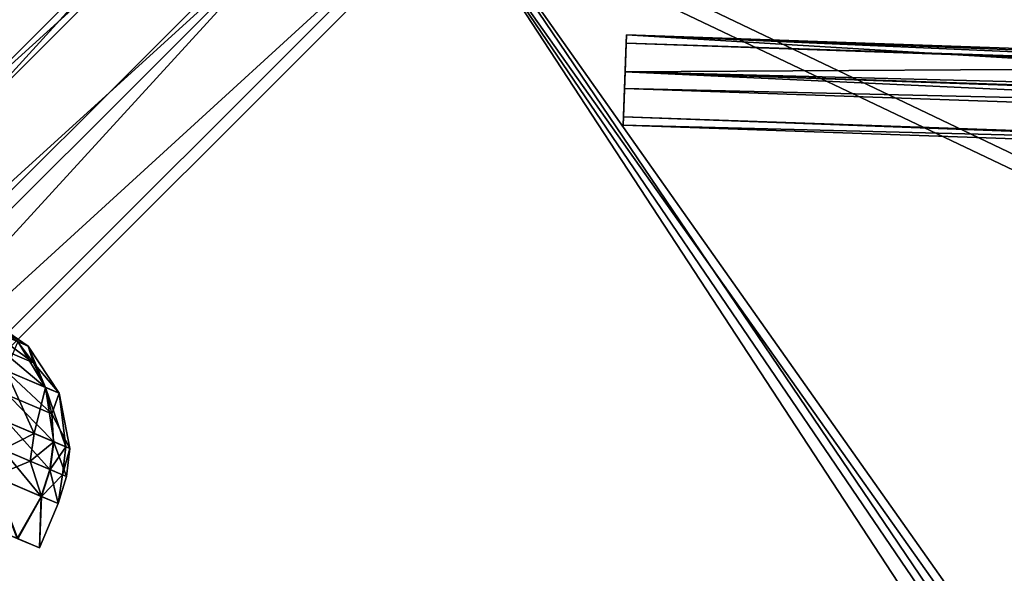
# Model space of a CAD drawing. Header units: metres. Extents: x 0 to 903, y -903 to 0.
# Tile 76 of 253: x 199 to 301, y -146 to -89. Entities that reach past the tile are written whole.
import ezdxf

# ---------------------------------------------------------------- set-up
doc = ezdxf.new("R2010")
doc.units = ezdxf.units.M

msp = doc.modelspace()

# ---------------------------------------------------------------- linework, layer by layer
at = {"layer": 'top0'}
for points in [[(318.156189, -86.840797, 659.039795), (259.64624, -75.850227, 659.327576), (379.52887, -95.048317, 619.995239)], [(379.52887, -95.048317, 619.995239), (259.64624, -75.850227, 659.327576), (320.985687, -87.293312, 619.792175)], [(318.15625, -86.840805, 1606.241211), (259.646271, -75.850235, 1606.529053), (377.174316, -94.795197, 1566.985596)], [(377.174316, -94.795197, 1566.985596), (259.646271, -75.850235, 1606.529053), (318.179626, -86.844574, 1566.777344)]]:
    msp.add_3dface(points, dxfattribs=at)
at = {"layer": 'top0123413'}
for points in [[(599.026855, -599.023621, 106.499786), (74.938576, -244.304413, 117.34655), (244.305359, -74.93528, 117.346581)], [(74.938576, -244.304413, 117.34655), (75.496498, -229.329498, 117.524498), (244.305359, -74.93528, 117.346581)], [(244.305359, -74.93528, 117.346581), (75.496498, -229.329498, 117.524498), (229.33046, -75.495567, 117.524498)], [(75.496498, -229.329498, 117.524498), (213.60553, -77.537285, 117.693382), (229.33046, -75.495567, 117.524498)], [(783.459534, -78.803986, 110.644272), (821.526306, -350.769836, 106.817665), (244.305359, -74.93528, 117.346581)], [(821.526306, -350.769836, 106.817665), (608.480347, -591.158813, 106.480179), (244.305359, -74.93528, 117.346581)], [(244.305359, -74.93528, 117.346581), (608.480347, -591.158813, 106.480179), (599.026855, -599.023621, 106.499786)], [(229.476379, -77.234627, 120.501686), (76.680428, -244.304428, 120.325508), (244.305359, -76.679497, 120.325508)], [(76.680428, -244.304428, 120.325508), (592.962036, -609.72644, 109.443001), (244.305359, -76.679497, 120.325508)], [(244.305359, -76.679497, 120.325508), (592.962036, -609.72644, 109.443001), (600.576782, -600.573547, 109.461983)], [(785.042603, -80.559555, 113.603523), (244.305359, -76.679497, 120.325508), (819.806702, -350.769836, 109.839348)], [(819.806702, -350.769836, 109.839348), (244.305359, -76.679497, 120.325508), (609.729675, -592.958801, 109.443001)], [(244.305359, -76.679497, 120.325508), (600.576782, -600.573547, 109.461983), (609.729675, -592.958801, 109.443001)], [(75.496498, -229.329498, 117.524498), (77.538223, -213.604507, 117.693382), (213.60553, -77.537285, 117.693382)], [(77.234871, -229.483627, 120.501595), (76.680428, -244.304428, 120.325508), (229.476379, -77.234627, 120.501686)], [(79.254448, -213.927536, 120.668671), (77.234871, -229.483627, 120.501595), (229.476379, -77.234627, 120.501686)], [(77.538223, -213.604507, 117.693382), (197.676346, -81.181343, 117.845009), (213.60553, -77.537285, 117.693382)], [(229.476379, -77.234627, 120.501686), (213.92392, -79.254364, 120.668716), (79.254448, -213.927536, 120.668671)], [(213.92392, -79.254364, 120.668716), (82.865562, -198.143082, 120.818924), (79.254448, -213.927536, 120.668671)], [(213.92392, -79.254364, 120.668716), (198.150421, -82.862846, 120.818863), (82.865562, -198.143082, 120.818924)]]:
    msp.add_3dface(points, dxfattribs=at)
at = {"layer": 'top0123420'}
for points in [[(262.232086, -90.333252, 1629.915039), (320.144958, -93.841049, 1627.794922), (262.098419, -94.16114, 1626.70105)], [(262.201782, -91.200966, 1634.838989), (262.232086, -90.333252, 1629.915039), (262.098419, -94.16114, 1626.70105)], [(661.988403, -104.293045, 1629.915039), (262.232086, -90.333252, 1629.915039), (262.201782, -91.200966, 1634.838989)], [(322.187836, -92.647835, 1629.400146), (320.764038, -92.909737, 1628.860718), (262.232086, -90.333252, 1629.915039)], [(320.764038, -92.909737, 1628.860718), (320.144958, -93.841049, 1627.794922), (262.232086, -90.333252, 1629.915039)], [(262.232086, -90.333252, 1629.915039), (661.988403, -104.293045, 1629.915039), (322.187836, -92.647835, 1629.400146)], [(661.95813, -105.160759, 1634.838989), (262.201782, -91.200966, 1634.838989), (262.037811, -95.896561, 1636.549072)], [(262.037811, -95.896561, 1636.549072), (262.201782, -91.200966, 1634.838989), (262.098419, -94.16114, 1626.70105)], [(661.95813, -105.160759, 1634.838989), (661.988403, -104.293045, 1629.915039), (262.201782, -91.200966, 1634.838989)], [(320.144958, -93.841049, 1627.794922), (322.080902, -95.710152, 1626.829102), (262.098419, -94.16114, 1626.70105)], [(261.934448, -98.856743, 1628.411133), (262.098419, -94.16114, 1626.70105), (661.690796, -112.816536, 1628.411133)], [(262.037811, -95.896561, 1636.549072), (262.098419, -94.16114, 1626.70105), (261.934448, -98.856743, 1628.411133)], [(262.098419, -94.16114, 1626.70105), (661.854736, -108.120941, 1626.70105), (661.690796, -112.816536, 1628.411133)], [(262.098419, -94.16114, 1626.70105), (322.080902, -95.710152, 1626.829102), (601.910339, -105.48201, 1626.829102)], [(262.098419, -94.16114, 1626.70105), (601.910339, -105.48201, 1626.829102), (661.854736, -108.120941, 1626.70105)], [(661.794128, -109.856361, 1636.549072), (262.037811, -95.896561, 1636.549072), (261.904144, -99.724449, 1633.335205)], [(261.904144, -99.724449, 1633.335205), (262.037811, -95.896561, 1636.549072), (261.934448, -98.856743, 1628.411133)], [(661.794128, -109.856361, 1636.549072), (661.95813, -105.160759, 1634.838989), (262.037811, -95.896561, 1636.549072)], [(261.904144, -99.724449, 1633.335205), (261.934448, -98.856743, 1628.411133), (661.660461, -113.68425, 1633.335205)], [(261.934448, -98.856743, 1628.411133), (661.690796, -112.816536, 1628.411133), (661.660461, -113.68425, 1633.335205)], [(661.660461, -113.68425, 1633.335205), (661.794128, -109.856361, 1636.549072), (261.904144, -99.724449, 1633.335205)]]:
    msp.add_3dface(points, dxfattribs=at)
at = {"layer": 'top0123427'}
for points in [[(198.998169, -122.196877, 1792.56897), (194.567413, -119.07576, 1794.77832), (200.114319, -122.670647, 1798.5896)], [(194.567413, -119.07576, 1794.77832), (195.276535, -119.376755, 1798.603271), (200.114319, -122.670647, 1798.5896)], [(199.024658, -122.208122, 1804.615967), (200.114319, -122.670647, 1798.5896), (195.276535, -119.376755, 1798.603271)], [(198.998169, -122.196877, 1792.56897), (200.659821, -124.408043, 1791.570801), (195.846115, -120.858932, 1787.470581)], [(200.659821, -124.408043, 1791.570801), (196.988449, -122.84967, 1785.632446), (195.846115, -120.858932, 1787.470581)], [(197.799652, -125.220535, 1813.163452), (201.896805, -126.959641, 1806.467529), (199.024658, -122.208122, 1804.615967)], [(198.998169, -122.196877, 1792.56897), (200.114319, -122.670647, 1798.5896), (200.659821, -124.408043, 1791.570801)], [(199.024658, -122.208122, 1804.615967), (201.896805, -126.959641, 1806.467529), (200.114319, -122.670647, 1798.5896)], [(201.896805, -126.959641, 1806.467529), (203.323349, -127.565163, 1798.578003), (200.114319, -122.670647, 1798.5896)], [(200.114319, -122.670647, 1798.5896), (203.323349, -127.565163, 1798.578003), (200.659821, -124.408043, 1791.570801)], [(197.735565, -125.193329, 1784.021362), (196.988449, -122.84967, 1785.632446), (201.862106, -126.944916, 1790.695923)], [(196.988449, -122.84967, 1785.632446), (200.659821, -124.408043, 1791.570801), (201.862106, -126.944916, 1790.695923)], [(200.659821, -124.408043, 1791.570801), (203.323349, -127.565163, 1798.578003), (201.862106, -126.944916, 1790.695923)], [(201.862106, -126.944916, 1790.695923), (202.558838, -129.709991, 1789.977905), (197.735565, -125.193329, 1784.021362)], [(202.558838, -129.709991, 1789.977905), (198.058731, -127.79985, 1782.699097), (197.735565, -125.193329, 1784.021362)], [(197.799652, -125.220535, 1813.163452), (198.019745, -130.600555, 1815.457153), (200.742996, -131.756485, 1811.834717)], [(200.742996, -131.756485, 1811.834717), (201.896805, -126.959641, 1806.467529), (197.799652, -125.220535, 1813.163452)], [(202.723236, -132.597031, 1789.444458), (197.945541, -130.569061, 1781.716675), (198.058731, -127.79985, 1782.699097)], [(202.558838, -129.709991, 1789.977905), (202.723236, -132.597031, 1789.444458), (198.058731, -127.79985, 1782.699097)], [(202.763397, -132.614075, 1807.704712), (201.896805, -126.959641, 1806.467529), (200.742996, -131.756485, 1811.834717)], [(203.323349, -127.565163, 1798.578003), (202.558838, -129.709991, 1789.977905), (201.862106, -126.944916, 1790.695923)], [(204.003296, -133.140381, 1803.22583), (203.323349, -127.565163, 1798.578003), (201.896805, -126.959641, 1806.467529)], [(201.896805, -126.959641, 1806.467529), (202.763397, -132.614075, 1807.704712), (204.003296, -133.140381, 1803.22583)], [(203.323349, -127.565163, 1798.578003), (204.415039, -133.315155, 1798.57019), (202.558838, -129.709991, 1789.977905)], [(204.415039, -133.315155, 1798.57019), (203.323349, -127.565163, 1798.578003), (204.003296, -133.140381, 1803.22583)], [(204.415039, -133.315155, 1798.57019), (202.723236, -132.597031, 1789.444458), (202.558838, -129.709991, 1789.977905)], [(202.348984, -135.495071, 1789.115845), (197.400345, -133.394531, 1781.111694), (197.945541, -130.569061, 1781.716675)], [(198.019745, -130.600555, 1815.457153), (197.477219, -133.42717, 1816.059326), (200.742996, -131.756485, 1811.834717)], [(202.723236, -132.597031, 1789.444458), (202.348984, -135.495071, 1789.115845), (197.945541, -130.569061, 1781.716675)], [(200.742996, -131.756485, 1811.834717), (197.477219, -133.42717, 1816.059326), (200.297897, -134.624451, 1812.307251)], [(200.297897, -134.624451, 1812.307251), (202.763397, -132.614075, 1807.704712), (200.742996, -131.756485, 1811.834717)], [(202.390579, -135.512726, 1808.029419), (202.763397, -132.614075, 1807.704712), (200.297897, -134.624451, 1812.307251)], [(204.101318, -136.238876, 1798.568115), (202.348984, -135.495071, 1789.115845), (202.723236, -132.597031, 1789.444458)], [(202.763397, -132.614075, 1807.704712), (202.390579, -135.512726, 1808.029419), (204.003296, -133.140381, 1803.22583)], [(204.415039, -133.315155, 1798.57019), (204.101318, -136.238876, 1798.568115), (202.723236, -132.597031, 1789.444458)], [(201.450455, -138.29274, 1789.005005), (196.444107, -136.167709, 1780.907349), (197.400345, -133.394531, 1781.111694)], [(197.477219, -133.42717, 1816.059326), (196.521866, -136.200714, 1816.262573), (200.297897, -134.624451, 1812.307251)], [(202.348984, -135.495071, 1789.115845), (201.450455, -138.29274, 1789.005005), (197.400345, -133.394531, 1781.111694)], [(204.003296, -133.140381, 1803.22583), (202.390579, -135.512726, 1808.029419), (203.674835, -136.057846, 1803.390259)], [(203.674835, -136.057846, 1803.390259), (204.415039, -133.315155, 1798.57019), (204.003296, -133.140381, 1803.22583)], [(204.101318, -136.238876, 1798.568115), (204.415039, -133.315155, 1798.57019), (203.674835, -136.057846, 1803.390259)], [(200.297897, -134.624451, 1812.307251), (196.521866, -136.200714, 1816.262573), (201.492538, -138.310608, 1808.139038)], [(201.492538, -138.310608, 1808.139038), (202.390579, -135.512726, 1808.029419), (200.297897, -134.624451, 1812.307251)], [(203.223221, -139.045227, 1798.567505), (201.450455, -138.29274, 1789.005005), (202.348984, -135.495071, 1789.115845)], [(203.674835, -136.057846, 1803.390259), (202.390579, -135.512726, 1808.029419), (201.492538, -138.310608, 1808.139038)], [(204.101318, -136.238876, 1798.568115), (203.223221, -139.045227, 1798.567505), (202.348984, -135.495071, 1789.115845)], [(196.444107, -136.167709, 1780.907349), (201.450455, -138.29274, 1789.005005), (198.966766, -142.670288, 1787.726318)], [(196.521866, -136.200714, 1816.262573), (199.014481, -142.690536, 1809.42041), (201.492538, -138.310608, 1808.139038)], [(203.223221, -139.045227, 1798.567505), (203.674835, -136.057846, 1803.390259), (201.492538, -138.310608, 1808.139038)], [(203.223221, -139.045227, 1798.567505), (204.101318, -136.238876, 1798.568115), (203.674835, -136.057846, 1803.390259)], [(201.450455, -138.29274, 1789.005005), (201.269592, -143.647766, 1798.567505), (198.966766, -142.670288, 1787.726318)], [(199.014481, -142.690536, 1809.42041), (201.269592, -143.647766, 1798.567505), (201.492538, -138.310608, 1808.139038)], [(201.450455, -138.29274, 1789.005005), (203.223221, -139.045227, 1798.567505), (201.269592, -143.647766, 1798.567505)], [(201.492538, -138.310608, 1808.139038), (201.269592, -143.647766, 1798.567505), (203.223221, -139.045227, 1798.567505)], [(198.966766, -142.670288, 1787.726318), (201.269592, -143.647766, 1798.567505), (196.667068, -141.694138, 1798.579468)], [(196.667068, -141.694138, 1798.579468), (201.269592, -143.647766, 1798.567505), (199.014481, -142.690536, 1809.42041)]]:
    msp.add_3dface(points, dxfattribs=at)

doc.saveas('drawing.dxf')
